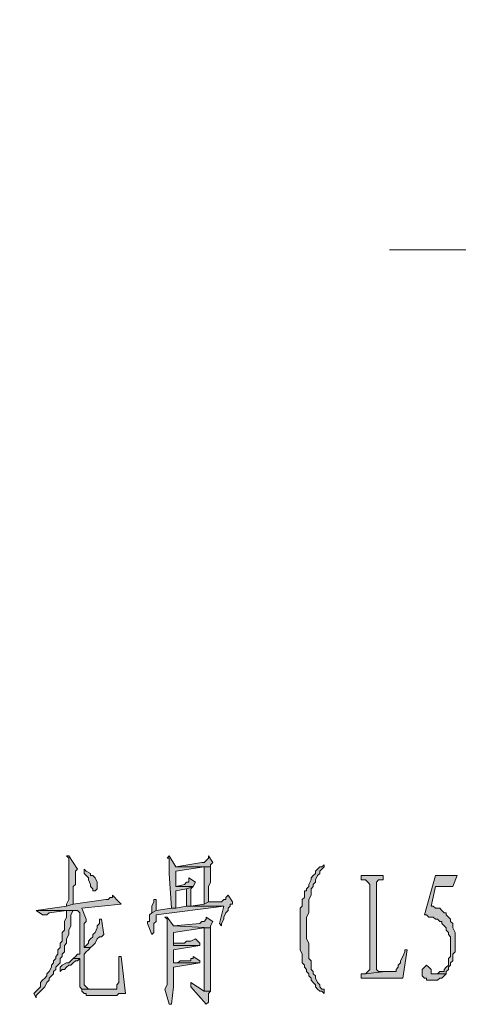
# Model space of a CAD drawing. Extents: x 566443 to 590371, y 3845226 to 3876576.
# Tile 147 of 221: x 586590 to 586598, y 3853963 to 3853982. Entities that reach past the tile are written whole.
import ezdxf

# ---------------------------------------------------------------- set-up
doc = ezdxf.new("R2010")
doc.units = 0
doc.layers.add('C00-00-00', color=7, linetype='CONTINUOUS')

msp = doc.modelspace()

# ---------------------------------------------------------------- hatches: boundary and pattern name
at = {"layer": 'C00-00-00'}
h = msp.add_hatch(color=256, dxfattribs=at)
h.dxf.hatch_style = 2
h.paths.add_polyline_path([(586590.778, 3853965.502), (586590.735, 3853965.502), (586590.778, 3853965.459), (586590.778, 3853964.655), (586590.735, 3853964.57), (586590.735, 3853964.528), (586590.862, 3853964.57), (586590.862, 3853964.909), (586590.905, 3853964.951), (586590.905, 3853965.036), (586590.905, 3853965.205), (586590.947, 3853965.248)])
h = msp.add_hatch(color=256, dxfattribs=at)
h.dxf.hatch_style = 2
h.paths.add_polyline_path([(586592.725, 3853965.502), (586592.683, 3853965.459), (586592.725, 3853965.459), (586592.725, 3853965.375), (586592.725, 3853965.163), (586592.767, 3853964.486), (586592.852, 3853964.486), (586592.852, 3853964.824), (586593.064, 3853964.867), (586593.191, 3853964.909), (586592.852, 3853964.909), (586592.852, 3853965.205), (586593.402, 3853965.29), (586593.529, 3853965.29), (586592.852, 3853965.29)])
h = msp.add_hatch(color=256, dxfattribs=at)
h.dxf.hatch_style = 2
h.paths.add_polyline_path([(586593.487, 3853965.502), (586593.487, 3853965.459), (586593.445, 3853965.417), (586593.402, 3853965.375), (586593.36, 3853965.375), (586592.852, 3853965.29), (586593.529, 3853965.29), (586593.529, 3853965.332), (586593.572, 3853965.375)])
h = msp.add_hatch(color=256, dxfattribs=at)
h.dxf.hatch_style = 2
h.paths.add_polyline_path([(586595.731, 3853965.332), (586595.688, 3853965.29), (586595.646, 3853965.29), (586595.604, 3853965.248), (586595.561, 3853965.205), (586595.561, 3853965.163), (586595.519, 3853965.121), (586595.477, 3853965.078), (586595.477, 3853965.036), (586595.434, 3853964.951), (586595.434, 3853964.909), (586595.392, 3853964.867), (586595.392, 3853964.824), (586595.35, 3853964.824), (586595.35, 3853964.697), (586595.307, 3853964.655), (586595.307, 3853964.528), (586595.265, 3853964.486), (586595.265, 3853964.189), (586595.265, 3853964.105), (586595.265, 3853963.681), (586595.307, 3853963.597), (586595.307, 3853963.427), (586595.35, 3853963.385), (586595.35, 3853963.343), (586595.392, 3853963.3), (586595.392, 3853963.258), (586595.434, 3853963.216), (586595.434, 3853963.173), (586595.477, 3853963.131), (586595.477, 3853963.089), (586595.519, 3853963.046), (586595.561, 3853963.004), (586595.561, 3853962.962), (586595.604, 3853962.919), (586595.646, 3853962.877), (586595.688, 3853962.877), (586595.731, 3853962.835), (586595.731, 3853962.919), (586595.688, 3853962.919), (586595.646, 3853962.962), (586595.646, 3853963.004), (586595.604, 3853963.046), (586595.561, 3853963.131), (586595.561, 3853963.173), (586595.519, 3853963.216), (586595.519, 3853963.258), (586595.477, 3853963.3), (586595.477, 3853963.47), (586595.434, 3853963.512), (586595.434, 3853963.808), (586595.392, 3853963.893), (586595.392, 3853964.316), (586595.434, 3853964.401), (586595.434, 3853964.655), (586595.477, 3853964.74), (586595.477, 3853964.867), (586595.519, 3853964.909), (586595.519, 3853964.951), (586595.561, 3853964.994), (586595.561, 3853965.036), (586595.604, 3853965.121), (586595.646, 3853965.163), (586595.646, 3853965.205), (586595.688, 3853965.248), (586595.731, 3853965.29)])
h = msp.add_hatch(color=256, dxfattribs=at)
h.dxf.hatch_style = 2
h.paths.add_polyline_path([(586591.074, 3853965.248), (586591.074, 3853965.163), (586591.116, 3853965.121), (586591.159, 3853965.078), (586591.159, 3853965.036), (586591.201, 3853964.951), (586591.201, 3853964.909), (586591.243, 3853964.867), (586591.243, 3853964.824), (586591.286, 3853964.824), (586591.328, 3853964.867), (586591.328, 3853964.994), (586591.286, 3853965.078), (586591.243, 3853965.121), (586591.201, 3853965.121), (586591.201, 3853965.163), (586591.116, 3853965.205)])
h = msp.add_hatch(color=256, dxfattribs=at)
h.dxf.hatch_style = 2
h.paths.add_polyline_path([(586593.529, 3853965.29), (586593.402, 3853965.29), (586593.402, 3853964.57), (586593.487, 3853964.613), (586593.487, 3853964.909), (586593.529, 3853964.994)])
h = msp.add_hatch(color=256, dxfattribs=at)
h.dxf.hatch_style = 2
h.paths.add_polyline_path([(586593.106, 3853965.078), (586593.106, 3853964.994), (586593.064, 3853964.994), (586593.021, 3853964.951), (586592.852, 3853964.909), (586593.191, 3853964.909), (586593.233, 3853964.994)])
h = msp.add_hatch(color=256, dxfattribs=at)
h.dxf.hatch_style = 2
h.paths.add_polyline_path([(586596.874, 3853965.121), (586596.45, 3853965.121), (586596.45, 3853965.036), (586596.535, 3853965.036), (586596.577, 3853964.994), (586596.62, 3853964.951), (586596.62, 3853963.3), (586596.577, 3853963.258), (586596.535, 3853963.216), (586596.916, 3853963.258), (586596.789, 3853963.258), (586596.747, 3853963.3), (586596.747, 3853964.994), (586596.789, 3853965.036), (586596.874, 3853965.036)])
h = msp.add_hatch(color=256, dxfattribs=at)
h.dxf.hatch_style = 2
h.paths.add_polyline_path([(586598.313, 3853965.121), (586597.89, 3853965.121), (586597.678, 3853964.359), (586597.72, 3853964.359), (586597.763, 3853964.316), (586597.847, 3853964.316), (586597.89, 3853964.274), (586597.932, 3853964.274), (586597.974, 3853964.232), (586598.017, 3853964.232), (586598.017, 3853964.189), (586598.059, 3853964.147), (586598.101, 3853964.105), (586598.101, 3853964.062), (586598.144, 3853964.02), (586598.144, 3853963.978), (586598.186, 3853963.935), (586598.186, 3853963.554), (586598.144, 3853963.512), (586598.144, 3853963.47), (586598.144, 3853963.385), (586598.101, 3853963.343), (586598.059, 3853963.3), (586598.059, 3853963.258), (586598.017, 3853963.258), (586597.974, 3853963.258), (586597.932, 3853963.216), (586597.805, 3853963.216), (586598.101, 3853963.216), (586598.101, 3853963.258), (586598.144, 3853963.3), (586598.144, 3853963.343), (586598.186, 3853963.385), (586598.186, 3853963.427), (586598.228, 3853963.47), (586598.228, 3853963.597), (586598.271, 3853963.639), (586598.271, 3853964.02), (586598.228, 3853964.105), (586598.228, 3853964.189), (586598.186, 3853964.232), (586598.186, 3853964.274), (586598.144, 3853964.316), (586598.101, 3853964.359), (586598.101, 3853964.401), (586598.059, 3853964.401), (586598.017, 3853964.443), (586597.974, 3853964.486), (586597.89, 3853964.486), (586597.847, 3853964.528), (586597.805, 3853964.528), (586597.89, 3853964.909), (586598.228, 3853964.909)])
h = msp.add_hatch(color=256, dxfattribs=at)
h.dxf.hatch_style = 2
h.paths.add_polyline_path([(586593.191, 3853964.909), (586593.064, 3853964.867), (586593.064, 3853964.528), (586593.148, 3853964.528), (586593.148, 3853964.867)])
h = msp.add_hatch(color=256, dxfattribs=at)
h.dxf.hatch_style = 2
h.paths.add_polyline_path([(586591.624, 3853964.74), (586591.624, 3853964.697), (586591.582, 3853964.697), (586591.54, 3853964.655), (586591.497, 3853964.655), (586590.862, 3853964.57), (586590.735, 3853964.528), (586590.143, 3853964.443), (586590.947, 3853964.443), (586590.989, 3853964.401), (586590.989, 3853963.597), (586590.947, 3853963.597), (586590.905, 3853963.554), (586590.862, 3853963.512), (586590.989, 3853963.512), (586590.989, 3853963.004), (586590.989, 3853962.962), (586591.032, 3853962.919), (586591.243, 3853962.919), (586591.159, 3853962.919), (586591.116, 3853962.962), (586591.074, 3853963.004), (586591.074, 3853963.597), (586591.116, 3853963.639), (586591.159, 3853963.681), (586591.201, 3853963.724), (586591.074, 3853963.724), (586591.074, 3853963.766), (586591.074, 3853964.189), (586591.116, 3853964.232), (586591.116, 3853964.274), (586591.032, 3853964.486), (586591.794, 3853964.57), (586591.751, 3853964.613)])
h = msp.add_hatch(color=256, dxfattribs=at)
h.dxf.hatch_style = 2
h.paths.add_polyline_path([(586592.471, 3853964.655), (586592.429, 3853964.655), (586592.429, 3853964.613), (586592.386, 3853964.528), (586592.386, 3853964.401), (586592.471, 3853964.443)])
h = msp.add_hatch(color=256, dxfattribs=at)
h.dxf.hatch_style = 2
h.paths.add_polyline_path([(586593.868, 3853964.74), (586593.826, 3853964.697), (586593.826, 3853964.655), (586593.783, 3853964.655), (586593.741, 3853964.613), (586593.487, 3853964.613), (586593.402, 3853964.57), (586593.148, 3853964.528), (586593.064, 3853964.528), (586593.783, 3853964.528), (586593.699, 3853964.189), (586593.741, 3853964.147), (586593.741, 3853964.189), (586593.783, 3853964.274), (586593.783, 3853964.316), (586593.826, 3853964.401), (586593.868, 3853964.443), (586593.868, 3853964.486), (586593.91, 3853964.528), (586593.91, 3853964.57), (586593.953, 3853964.57), (586593.953, 3853964.613)])
h = msp.add_hatch(color=256, dxfattribs=at)
h.dxf.hatch_style = 2
h.paths.add_polyline_path([(586590.862, 3853964.443), (586590.735, 3853964.443), (586590.735, 3853964.359), (586590.735, 3853964.316), (586590.693, 3853964.232), (586590.693, 3853964.062), (586590.651, 3853964.02), (586590.651, 3853963.851), (586590.608, 3853963.808), (586590.608, 3853963.724), (586590.566, 3853963.681), (586590.566, 3853963.597), (586590.524, 3853963.554), (586590.524, 3853963.512), (586590.481, 3853963.47), (586590.481, 3853963.427), (586590.439, 3853963.385), (586590.439, 3853963.343), (586590.397, 3853963.258), (586590.354, 3853963.216), (586590.354, 3853963.173), (586590.312, 3853963.131), (586590.27, 3853963.089), (586590.227, 3853963.046), (586590.227, 3853962.962), (586590.185, 3853962.919), (586590.143, 3853962.877), (586590.1, 3853962.835), (586590.143, 3853962.75), (586590.143, 3853962.792), (586590.185, 3853962.835), (586590.227, 3853962.877), (586590.27, 3853962.919), (586590.312, 3853962.962), (586590.354, 3853963.046), (586590.397, 3853963.089), (586590.397, 3853963.131), (586590.439, 3853963.173), (586590.481, 3853963.216), (586590.481, 3853963.258), (586590.524, 3853963.3), (586590.524, 3853963.343), (586590.566, 3853963.385), (586590.608, 3853963.427), (586590.608, 3853963.512), (586590.651, 3853963.554), (586590.651, 3853963.597), (586590.693, 3853963.639), (586590.693, 3853963.766), (586590.735, 3853963.808), (586590.735, 3853963.893), (586590.778, 3853963.978), (586590.778, 3853964.062), (586590.82, 3853964.147), (586590.82, 3853964.359)])
h = msp.add_hatch(color=256, dxfattribs=at)
h.dxf.hatch_style = 2
h.paths.add_polyline_path([(586590.143, 3853964.443), (586590.27, 3853964.359), (586590.354, 3853964.359), (586590.397, 3853964.401), (586590.735, 3853964.443), (586590.947, 3853964.443)])
h = msp.add_hatch(color=256, dxfattribs=at)
h.dxf.hatch_style = 2
h.paths.add_polyline_path([(586593.064, 3853964.528), (586592.852, 3853964.486), (586592.767, 3853964.486), (586592.471, 3853964.443), (586592.386, 3853964.401), (586592.344, 3853964.359), (586592.344, 3853964.232), (586592.302, 3853964.232), (586592.302, 3853964.189), (586592.386, 3853963.978), (586592.429, 3853964.02), (586592.429, 3853964.189), (586592.471, 3853964.232), (586592.471, 3853964.359), (586593.783, 3853964.528)])
h = msp.add_hatch(color=256, dxfattribs=at)
h.dxf.hatch_style = 2
h.paths.add_polyline_path([(586591.37, 3853964.274), (586591.37, 3853964.189), (586591.328, 3853964.147), (586591.328, 3853964.105), (586591.286, 3853964.02), (586591.243, 3853963.978), (586591.243, 3853963.935), (586591.201, 3853963.893), (586591.159, 3853963.851), (586591.159, 3853963.808), (586591.116, 3853963.766), (586591.074, 3853963.724), (586591.201, 3853963.724), (586591.243, 3853963.766), (586591.286, 3853963.808), (586591.328, 3853963.893), (586591.37, 3853963.935), (586591.413, 3853963.935), (586591.455, 3853963.978), (586591.413, 3853964.274)])
h = msp.add_hatch(color=256, dxfattribs=at)
h.dxf.hatch_style = 2
h.paths.add_polyline_path([(586592.683, 3853964.316), (586592.64, 3853964.316), (586592.683, 3853964.274), (586592.683, 3853963.004), (586592.64, 3853962.919), (586592.725, 3853962.623), (586592.767, 3853962.623), (586592.81, 3853962.962), (586592.81, 3853963.343), (586593.318, 3853963.427), (586592.81, 3853963.427), (586592.81, 3853963.681), (586593.318, 3853963.766), (586592.81, 3853963.766), (586592.81, 3853964.02), (586593.402, 3853964.105), (586593.529, 3853964.105), (586592.81, 3853964.147)])
h = msp.add_hatch(color=256, dxfattribs=at)
h.dxf.hatch_style = 2
h.paths.add_polyline_path([(586593.445, 3853964.316), (586593.445, 3853964.274), (586593.402, 3853964.232), (586593.36, 3853964.232), (586593.318, 3853964.189), (586592.81, 3853964.147), (586593.529, 3853964.105), (586593.529, 3853964.147), (586593.572, 3853964.232)])
h = msp.add_hatch(color=256, dxfattribs=at)
h.dxf.hatch_style = 2
h.paths.add_polyline_path([(586593.529, 3853964.105), (586593.402, 3853964.105), (586593.402, 3853963.089), (586593.402, 3853962.877), (586593.529, 3853962.877), (586593.529, 3853964.062)])
h = msp.add_hatch(color=256, dxfattribs=at)
h.dxf.hatch_style = 2
h.paths.add_polyline_path([(586593.233, 3853963.893), (586593.148, 3853963.851), (586593.064, 3853963.851), (586593.021, 3853963.808), (586592.81, 3853963.808), (586592.81, 3853963.766), (586593.318, 3853963.766), (586593.318, 3853963.808)])
h = msp.add_hatch(color=256, dxfattribs=at)
h.dxf.hatch_style = 2
h.paths.add_polyline_path([(586597.339, 3853963.681), (586597.297, 3853963.681), (586597.297, 3853963.639), (586597.255, 3853963.554), (586597.212, 3853963.47), (586597.212, 3853963.427), (586597.17, 3853963.385), (586597.17, 3853963.343), (586597.128, 3853963.3), (586597.128, 3853963.258), (586597.085, 3853963.258), (586596.916, 3853963.258), (586596.535, 3853963.216), (586596.45, 3853963.216), (586596.45, 3853963.131), (586597.255, 3853963.131)])
h = msp.add_hatch(color=256, dxfattribs=at)
h.dxf.hatch_style = 2
h.paths.add_polyline_path([(586590.862, 3853963.512), (586590.82, 3853963.47), (586590.778, 3853963.427), (586590.735, 3853963.427), (586590.651, 3853963.385), (586590.608, 3853963.343), (586590.608, 3853963.258), (586590.651, 3853963.3), (586590.693, 3853963.3), (586590.735, 3853963.343), (586590.778, 3853963.385), (586590.82, 3853963.385), (586590.862, 3853963.427), (586590.905, 3853963.47), (586590.947, 3853963.47), (586590.989, 3853963.512)])
h = msp.add_hatch(color=256, dxfattribs=at)
h.dxf.hatch_style = 2
h.paths.add_polyline_path([(586591.794, 3853963.554), (586591.751, 3853963.554), (586591.751, 3853963.427), (586591.751, 3853963.046), (586591.709, 3853963.004), (586591.709, 3853962.919), (586591.667, 3853962.919), (586591.032, 3853962.919), (586591.032, 3853962.877), (586591.074, 3853962.835), (586591.116, 3853962.835), (586591.116, 3853962.792), (586591.582, 3853962.792), (586591.624, 3853962.792), (586591.709, 3853962.792), (586591.751, 3853962.835), (586591.878, 3853962.835)])
h = msp.add_hatch(color=256, dxfattribs=at)
h.dxf.hatch_style = 2
h.paths.add_polyline_path([(586593.191, 3853963.554), (586593.191, 3853963.512), (586593.148, 3853963.512), (586593.148, 3853963.47), (586593.106, 3853963.47), (586592.937, 3853963.47), (586592.894, 3853963.427), (586592.81, 3853963.427), (586593.318, 3853963.427), (586593.318, 3853963.47)])
h = msp.add_hatch(color=256, dxfattribs=at)
h.dxf.hatch_style = 2
h.paths.add_polyline_path([(586597.72, 3853963.385), (586597.678, 3853963.343), (586597.636, 3853963.3), (586597.636, 3853963.173), (586597.678, 3853963.131), (586597.72, 3853963.131), (586597.72, 3853963.089), (586597.932, 3853963.089), (586597.974, 3853963.131), (586598.017, 3853963.131), (586598.059, 3853963.173), (586598.101, 3853963.216), (586597.805, 3853963.216), (586597.805, 3853963.3), (586597.763, 3853963.343)])
h = msp.add_hatch(color=256, dxfattribs=at)
h.dxf.hatch_style = 2
h.paths.add_polyline_path([(586593.148, 3853963.046), (586593.148, 3853962.962), (586593.445, 3853962.623), (586593.487, 3853962.665), (586593.487, 3853962.835), (586593.529, 3853962.877), (586593.402, 3853962.877)])

# ---------------------------------------------------------------- linework, layer by layer
at = {"layer": 'C00-00-00', "lineweight": 9}
msp.add_lwpolyline([(586625.533, 3853977.27), (586597.001, 3853977.27)], dxfattribs=at)
at = {"layer": 'C00-00-00', "lineweight": 0}
for points in [[(586590.778, 3853965.502), (586590.735, 3853965.502), (586590.778, 3853965.459), (586590.778, 3853964.655), (586590.735, 3853964.57), (586590.735, 3853964.528), (586590.862, 3853964.57), (586590.862, 3853964.909), (586590.905, 3853964.951), (586590.905, 3853965.036), (586590.905, 3853965.205), (586590.947, 3853965.248)], [(586592.725, 3853965.502), (586592.683, 3853965.459), (586592.725, 3853965.459), (586592.725, 3853965.375), (586592.725, 3853965.163), (586592.767, 3853964.486), (586592.852, 3853964.486), (586592.852, 3853964.824), (586593.064, 3853964.867), (586593.191, 3853964.909), (586592.852, 3853964.909), (586592.852, 3853965.205), (586593.402, 3853965.29), (586593.529, 3853965.29), (586592.852, 3853965.29)], [(586593.487, 3853965.502), (586593.487, 3853965.459), (586593.445, 3853965.417), (586593.402, 3853965.375), (586593.36, 3853965.375), (586592.852, 3853965.29), (586593.529, 3853965.29), (586593.529, 3853965.332), (586593.572, 3853965.375)], [(586595.731, 3853965.332), (586595.688, 3853965.29), (586595.646, 3853965.29), (586595.604, 3853965.248), (586595.561, 3853965.205), (586595.561, 3853965.163), (586595.519, 3853965.121), (586595.477, 3853965.078), (586595.477, 3853965.036), (586595.434, 3853964.951), (586595.434, 3853964.909), (586595.392, 3853964.867), (586595.392, 3853964.824), (586595.35, 3853964.824), (586595.35, 3853964.697), (586595.307, 3853964.655), (586595.307, 3853964.528), (586595.265, 3853964.486), (586595.265, 3853964.189), (586595.265, 3853964.105), (586595.265, 3853963.681), (586595.307, 3853963.597), (586595.307, 3853963.427), (586595.35, 3853963.385), (586595.35, 3853963.343), (586595.392, 3853963.3), (586595.392, 3853963.258), (586595.434, 3853963.216), (586595.434, 3853963.173), (586595.477, 3853963.131), (586595.477, 3853963.089), (586595.519, 3853963.046), (586595.561, 3853963.004), (586595.561, 3853962.962), (586595.604, 3853962.919), (586595.646, 3853962.877), (586595.688, 3853962.877), (586595.731, 3853962.835), (586595.731, 3853962.919), (586595.688, 3853962.919), (586595.646, 3853962.962), (586595.646, 3853963.004), (586595.604, 3853963.046), (586595.561, 3853963.131), (586595.561, 3853963.173), (586595.519, 3853963.216), (586595.519, 3853963.258), (586595.477, 3853963.3), (586595.477, 3853963.47), (586595.434, 3853963.512), (586595.434, 3853963.808), (586595.392, 3853963.893), (586595.392, 3853964.316), (586595.434, 3853964.401), (586595.434, 3853964.655), (586595.477, 3853964.74), (586595.477, 3853964.867), (586595.519, 3853964.909), (586595.519, 3853964.951), (586595.561, 3853964.994), (586595.561, 3853965.036), (586595.604, 3853965.121), (586595.646, 3853965.163), (586595.646, 3853965.205), (586595.688, 3853965.248), (586595.731, 3853965.29)], [(586591.074, 3853965.248), (586591.074, 3853965.163), (586591.116, 3853965.121), (586591.159, 3853965.078), (586591.159, 3853965.036), (586591.201, 3853964.951), (586591.201, 3853964.909), (586591.243, 3853964.867), (586591.243, 3853964.824), (586591.286, 3853964.824), (586591.328, 3853964.867), (586591.328, 3853964.994), (586591.286, 3853965.078), (586591.243, 3853965.121), (586591.201, 3853965.121), (586591.201, 3853965.163), (586591.116, 3853965.205)], [(586593.529, 3853965.29), (586593.402, 3853965.29), (586593.402, 3853964.57), (586593.487, 3853964.613), (586593.487, 3853964.909), (586593.529, 3853964.994)], [(586593.106, 3853965.078), (586593.106, 3853964.994), (586593.064, 3853964.994), (586593.021, 3853964.951), (586592.852, 3853964.909), (586593.191, 3853964.909), (586593.233, 3853964.994)], [(586596.874, 3853965.121), (586596.45, 3853965.121), (586596.45, 3853965.036), (586596.535, 3853965.036), (586596.577, 3853964.994), (586596.62, 3853964.951), (586596.62, 3853963.3), (586596.577, 3853963.258), (586596.535, 3853963.216), (586596.916, 3853963.258), (586596.789, 3853963.258), (586596.747, 3853963.3), (586596.747, 3853964.994), (586596.789, 3853965.036), (586596.874, 3853965.036)], [(586598.313, 3853965.121), (586597.89, 3853965.121), (586597.678, 3853964.359), (586597.72, 3853964.359), (586597.763, 3853964.316), (586597.847, 3853964.316), (586597.89, 3853964.274), (586597.932, 3853964.274), (586597.974, 3853964.232), (586598.017, 3853964.232), (586598.017, 3853964.189), (586598.059, 3853964.147), (586598.101, 3853964.105), (586598.101, 3853964.062), (586598.144, 3853964.02), (586598.144, 3853963.978), (586598.186, 3853963.935), (586598.186, 3853963.554), (586598.144, 3853963.512), (586598.144, 3853963.47), (586598.144, 3853963.385), (586598.101, 3853963.343), (586598.059, 3853963.3), (586598.059, 3853963.258), (586598.017, 3853963.258), (586597.974, 3853963.258), (586597.932, 3853963.216), (586597.805, 3853963.216), (586598.101, 3853963.216), (586598.101, 3853963.258), (586598.144, 3853963.3), (586598.144, 3853963.343), (586598.186, 3853963.385), (586598.186, 3853963.427), (586598.228, 3853963.47), (586598.228, 3853963.597), (586598.271, 3853963.639), (586598.271, 3853964.02), (586598.228, 3853964.105), (586598.228, 3853964.189), (586598.186, 3853964.232), (586598.186, 3853964.274), (586598.144, 3853964.316), (586598.101, 3853964.359), (586598.101, 3853964.401), (586598.059, 3853964.401), (586598.017, 3853964.443), (586597.974, 3853964.486), (586597.89, 3853964.486), (586597.847, 3853964.528), (586597.805, 3853964.528), (586597.89, 3853964.909), (586598.228, 3853964.909)], [(586593.191, 3853964.909), (586593.064, 3853964.867), (586593.064, 3853964.528), (586593.148, 3853964.528), (586593.148, 3853964.867)], [(586591.624, 3853964.74), (586591.624, 3853964.697), (586591.582, 3853964.697), (586591.54, 3853964.655), (586591.497, 3853964.655), (586590.862, 3853964.57), (586590.735, 3853964.528), (586590.143, 3853964.443), (586590.947, 3853964.443), (586590.989, 3853964.401), (586590.989, 3853963.597), (586590.947, 3853963.597), (586590.905, 3853963.554), (586590.862, 3853963.512), (586590.989, 3853963.512), (586590.989, 3853963.004), (586590.989, 3853962.962), (586591.032, 3853962.919), (586591.243, 3853962.919), (586591.159, 3853962.919), (586591.116, 3853962.962), (586591.074, 3853963.004), (586591.074, 3853963.597), (586591.116, 3853963.639), (586591.159, 3853963.681), (586591.201, 3853963.724), (586591.074, 3853963.724), (586591.074, 3853963.766), (586591.074, 3853964.189), (586591.116, 3853964.232), (586591.116, 3853964.274), (586591.032, 3853964.486), (586591.794, 3853964.57), (586591.751, 3853964.613)], [(586592.471, 3853964.655), (586592.429, 3853964.655), (586592.429, 3853964.613), (586592.386, 3853964.528), (586592.386, 3853964.401), (586592.471, 3853964.443)], [(586593.868, 3853964.74), (586593.826, 3853964.697), (586593.826, 3853964.655), (586593.783, 3853964.655), (586593.741, 3853964.613), (586593.487, 3853964.613), (586593.402, 3853964.57), (586593.148, 3853964.528), (586593.064, 3853964.528), (586593.783, 3853964.528), (586593.699, 3853964.189), (586593.741, 3853964.147), (586593.741, 3853964.189), (586593.783, 3853964.274), (586593.783, 3853964.316), (586593.826, 3853964.401), (586593.868, 3853964.443), (586593.868, 3853964.486), (586593.91, 3853964.528), (586593.91, 3853964.57), (586593.953, 3853964.57), (586593.953, 3853964.613)], [(586590.862, 3853964.443), (586590.735, 3853964.443), (586590.735, 3853964.359), (586590.735, 3853964.316), (586590.693, 3853964.232), (586590.693, 3853964.062), (586590.651, 3853964.02), (586590.651, 3853963.851), (586590.608, 3853963.808), (586590.608, 3853963.724), (586590.566, 3853963.681), (586590.566, 3853963.597), (586590.524, 3853963.554), (586590.524, 3853963.512), (586590.481, 3853963.47), (586590.481, 3853963.427), (586590.439, 3853963.385), (586590.439, 3853963.343), (586590.397, 3853963.258), (586590.354, 3853963.216), (586590.354, 3853963.173), (586590.312, 3853963.131), (586590.27, 3853963.089), (586590.227, 3853963.046), (586590.227, 3853962.962), (586590.185, 3853962.919), (586590.143, 3853962.877), (586590.1, 3853962.835), (586590.143, 3853962.75), (586590.143, 3853962.792), (586590.185, 3853962.835), (586590.227, 3853962.877), (586590.27, 3853962.919), (586590.312, 3853962.962), (586590.354, 3853963.046), (586590.397, 3853963.089), (586590.397, 3853963.131), (586590.439, 3853963.173), (586590.481, 3853963.216), (586590.481, 3853963.258), (586590.524, 3853963.3), (586590.524, 3853963.343), (586590.566, 3853963.385), (586590.608, 3853963.427), (586590.608, 3853963.512), (586590.651, 3853963.554), (586590.651, 3853963.597), (586590.693, 3853963.639), (586590.693, 3853963.766), (586590.735, 3853963.808), (586590.735, 3853963.893), (586590.778, 3853963.978), (586590.778, 3853964.062), (586590.82, 3853964.147), (586590.82, 3853964.359)], [(586590.143, 3853964.443), (586590.27, 3853964.359), (586590.354, 3853964.359), (586590.397, 3853964.401), (586590.735, 3853964.443), (586590.947, 3853964.443)], [(586593.064, 3853964.528), (586592.852, 3853964.486), (586592.767, 3853964.486), (586592.471, 3853964.443), (586592.386, 3853964.401), (586592.344, 3853964.359), (586592.344, 3853964.232), (586592.302, 3853964.232), (586592.302, 3853964.189), (586592.386, 3853963.978), (586592.429, 3853964.02), (586592.429, 3853964.189), (586592.471, 3853964.232), (586592.471, 3853964.359), (586593.783, 3853964.528)], [(586591.37, 3853964.274), (586591.37, 3853964.189), (586591.328, 3853964.147), (586591.328, 3853964.105), (586591.286, 3853964.02), (586591.243, 3853963.978), (586591.243, 3853963.935), (586591.201, 3853963.893), (586591.159, 3853963.851), (586591.159, 3853963.808), (586591.116, 3853963.766), (586591.074, 3853963.724), (586591.201, 3853963.724), (586591.243, 3853963.766), (586591.286, 3853963.808), (586591.328, 3853963.893), (586591.37, 3853963.935), (586591.413, 3853963.935), (586591.455, 3853963.978), (586591.413, 3853964.274)], [(586592.683, 3853964.316), (586592.64, 3853964.316), (586592.683, 3853964.274), (586592.683, 3853963.004), (586592.64, 3853962.919), (586592.725, 3853962.623), (586592.767, 3853962.623), (586592.81, 3853962.962), (586592.81, 3853963.343), (586593.318, 3853963.427), (586592.81, 3853963.427), (586592.81, 3853963.681), (586593.318, 3853963.766), (586592.81, 3853963.766), (586592.81, 3853964.02), (586593.402, 3853964.105), (586593.529, 3853964.105), (586592.81, 3853964.147)], [(586593.445, 3853964.316), (586593.445, 3853964.274), (586593.402, 3853964.232), (586593.36, 3853964.232), (586593.318, 3853964.189), (586592.81, 3853964.147), (586593.529, 3853964.105), (586593.529, 3853964.147), (586593.572, 3853964.232)], [(586593.529, 3853964.105), (586593.402, 3853964.105), (586593.402, 3853963.089), (586593.402, 3853962.877), (586593.529, 3853962.877), (586593.529, 3853964.062)], [(586593.233, 3853963.893), (586593.148, 3853963.851), (586593.064, 3853963.851), (586593.021, 3853963.808), (586592.81, 3853963.808), (586592.81, 3853963.766), (586593.318, 3853963.766), (586593.318, 3853963.808)], [(586597.339, 3853963.681), (586597.297, 3853963.681), (586597.297, 3853963.639), (586597.255, 3853963.554), (586597.212, 3853963.47), (586597.212, 3853963.427), (586597.17, 3853963.385), (586597.17, 3853963.343), (586597.128, 3853963.3), (586597.128, 3853963.258), (586597.085, 3853963.258), (586596.916, 3853963.258), (586596.535, 3853963.216), (586596.45, 3853963.216), (586596.45, 3853963.131), (586597.255, 3853963.131)], [(586590.862, 3853963.512), (586590.82, 3853963.47), (586590.778, 3853963.427), (586590.735, 3853963.427), (586590.651, 3853963.385), (586590.608, 3853963.343), (586590.608, 3853963.258), (586590.651, 3853963.3), (586590.693, 3853963.3), (586590.735, 3853963.343), (586590.778, 3853963.385), (586590.82, 3853963.385), (586590.862, 3853963.427), (586590.905, 3853963.47), (586590.947, 3853963.47), (586590.989, 3853963.512)], [(586591.794, 3853963.554), (586591.751, 3853963.554), (586591.751, 3853963.427), (586591.751, 3853963.046), (586591.709, 3853963.004), (586591.709, 3853962.919), (586591.667, 3853962.919), (586591.032, 3853962.919), (586591.032, 3853962.877), (586591.074, 3853962.835), (586591.116, 3853962.835), (586591.116, 3853962.792), (586591.582, 3853962.792), (586591.624, 3853962.792), (586591.709, 3853962.792), (586591.751, 3853962.835), (586591.878, 3853962.835)], [(586593.191, 3853963.554), (586593.191, 3853963.512), (586593.148, 3853963.512), (586593.148, 3853963.47), (586593.106, 3853963.47), (586592.937, 3853963.47), (586592.894, 3853963.427), (586592.81, 3853963.427), (586593.318, 3853963.427), (586593.318, 3853963.47)], [(586597.72, 3853963.385), (586597.678, 3853963.343), (586597.636, 3853963.3), (586597.636, 3853963.173), (586597.678, 3853963.131), (586597.72, 3853963.131), (586597.72, 3853963.089), (586597.932, 3853963.089), (586597.974, 3853963.131), (586598.017, 3853963.131), (586598.059, 3853963.173), (586598.101, 3853963.216), (586597.805, 3853963.216), (586597.805, 3853963.3), (586597.763, 3853963.343)], [(586593.148, 3853963.046), (586593.148, 3853962.962), (586593.445, 3853962.623), (586593.487, 3853962.665), (586593.487, 3853962.835), (586593.529, 3853962.877), (586593.402, 3853962.877)]]:
    msp.add_lwpolyline(points, close=True, dxfattribs=at)
at = {"layer": 'C00-00-00', "lineweight": 5}
msp.add_open_spline([(586400.108, 3853967.661), (586400.108, 3853967.661), (586645.684, 3854048.052), (586645.684, 3854048.052)], degree=3, dxfattribs=at)

doc.saveas('drawing.dxf')
